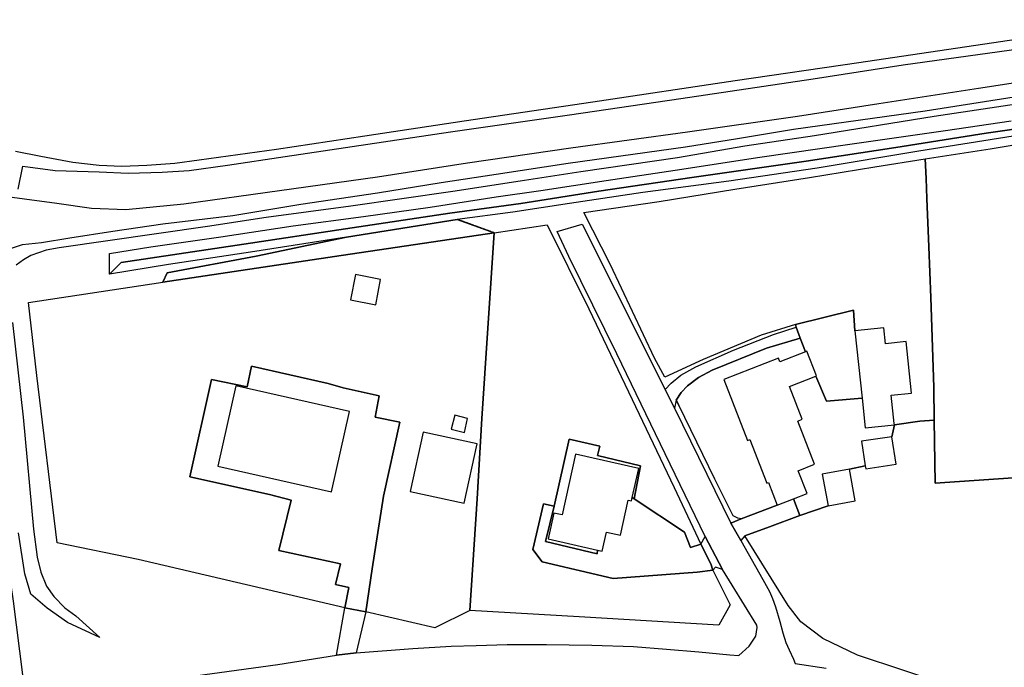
# Model space of a CAD drawing. Extents: x -26035517 to 31750492, y -9237385 to 8160032.
# Tile 33 of 256: x -24420780 to -24231477, y 4265117 to 4389543. Entities that reach past the tile are written whole.
import ezdxf

# ---------------------------------------------------------------- set-up
doc = ezdxf.new("R2010")
doc.units = 0
doc.linetypes.add('CULTSCH', pattern=[3, 2, -1])
doc.layers.add('T-25', color=7, linetype='CONTINUOUS')

msp = doc.modelspace()

# ---------------------------------------------------------------- linework, layer by layer
at = {"layer": 'T-25', "color": 9}
for points in [[(-24421608, 4364267, 837), (-24416715, 4363294, 870), (-24410540, 4362152, 870), (-24405514, 4361595, 870), (-24401112, 4361417, 870), (-24396367, 4361567, 870), (-24390959, 4361967, 870), (-24386295, 4362604, 870), (-24371427, 4364644, 902), (-24354452, 4367207, 882), (-24335323, 4370099, 882), (-24310590, 4373756, 870), (-24283193, 4377838, 870), (-24259452, 4381328, 874), (-24232196, 4385387, 890), (-24204122, 4389543, 840)], [(-24421084, 4356952, 3610), (-24420207, 4361424, 1194), (-24413947, 4360565, 1150), (-24405488, 4360301, 1085), (-24399894, 4360048, 1105), (-24393414, 4360237, 1141), (-24388185, 4360565, 1121), (-24380803, 4361603, 1121), (-24369726, 4363263, 1129), (-24337970, 4368000, 1109), (-24315073, 4371293, 1101), (-24293673, 4374410, 1162), (-24268240, 4378198, 1137), (-24250903, 4380865, 1129), (-24219919, 4385132, 1174)], [(-24220131, 4378838, 4316), (-24236422, 4376312, 4369), (-24255627, 4373392, 4433), (-24271268, 4370938, 4389), (-24292389, 4367939, 4385), (-24314836, 4364839, 4287), (-24334696, 4361978, 4267), (-24352016, 4359299, 4275), (-24370810, 4356664, 4275), (-24389239, 4354122, 4320), (-24400368, 4353017, 4373), (-24406980, 4353260, 4409), (-24413637, 4354204, 4393), (-24426115, 4355870, 4385)], [(-24422332, 4345667, 4551), (-24420264, 4346336, 4548), (-24416576, 4346711, 4415), (-24411120, 4347650, 4389), (-24402855, 4348916, 4421), (-24393251, 4350303, 4450), (-24379798, 4351911, 4385), (-24366715, 4354117, 4401), (-24352018, 4356248, 4364), (-24339740, 4358294, 4348), (-24329153, 4359839, 4356), (-24315340, 4361954, 4373), (-24292781, 4365090, 4519), (-24282769, 4366701, 4539), (-24271979, 4368519, 4482), (-24246689, 4372041, 4478), (-24225122, 4375436, 4377)], [(-24224858, 4373979, 3752), (-24244938, 4370937, 3842), (-24267940, 4367230, 3813), (-24281344, 4365222, 3890), (-24294341, 4362984, 3846), (-24312926, 4360301, 3696), (-24324533, 4358514, 3732), (-24337497, 4356549, 3801), (-24357146, 4353696, 3837), (-24373420, 4351536, 3777), (-24384658, 4349842, 3817), (-24403825, 4347078, 3837), (-24413178, 4345718, 3833), (-24415678, 4345277, 3852), (-24418612, 4344264, 3798), (-24420031, 4343378, 3810), (-24421459, 4342385, 3834)], [(-24225595, 4369071, 2941), (-24234958, 4367755, 2929), (-24252327, 4365009, 3006), (-24269544, 4362384, 2958), (-24291535, 4359246, 2885), (-24309459, 4356571, 2933), (-24324441, 4354254, 2897), (-24338072, 4352362, 2917), (-24358153, 4349341, 2852), (-24377686, 4346400, 2856), (-24401272, 4342892, 3047), (-24403496, 4340669, 3939), (-24403496, 4340669, 3939), (-24403487, 4344633, 3825), (-24395595, 4345892, 3882), (-24382084, 4347852, 3777), (-24368212, 4349911, 3813), (-24354702, 4351709, 3862), (-24341857, 4353499, 3785), (-24329155, 4355506, 3683), (-24320575, 4356720, 3651), (-24308036, 4358627, 3679), (-24294765, 4360617, 3805), (-24278464, 4363103, 3760), (-24261179, 4365646, 3760), (-24242790, 4368276, 3781), (-24230146, 4370110, 3696)], [(-24229759, 4367156, 3639), (-24247894, 4364269, 3760), (-24267426, 4361040, 3817), (-24284441, 4358532, 3793), (-24300952, 4356313, 3683), (-24315095, 4354218, 3647), (-24325981, 4352566, 3554), (-24336684, 4351187, 3659), (-24357916, 4347732, 3712), (-24376404, 4344847, 3821), (-24392196, 4342516, 3846), (-24403496, 4340669, 3939), (-24403496, 4340669, 3939), (-24401272, 4342892, 3047), (-24377686, 4346400, 2856), (-24358153, 4349341, 2852), (-24338072, 4352362, 2917), (-24324441, 4354254, 2897), (-24309459, 4356571, 2933), (-24291535, 4359246, 2885), (-24269544, 4362384, 2958), (-24252327, 4365009, 3006), (-24234958, 4367755, 2929), (-24225595, 4369071, 2941)], [(-24431766, 4360897, 6809), (-24434231, 4360551, 6902), (-24433178, 4352918, 6821), (-24432234, 4346931, 6764), (-24429917, 4330883, 6452), (-24427888, 4316786, 6067), (-24425379, 4300307, 5662), (-24422034, 4277826, 5183), (-24420210, 4263668, 5005), (-24419652, 4262539, 4985), (-24419095, 4262047, 4956), (-24418003, 4261248, 4948), (-24416962, 4260707, 4883), (-24415999, 4260374, 4879), (-24413780, 4259818, 4806), (-24412755, 4259844, 4737), (-24402822, 4261314, 4478), (-24387018, 4263450, 4069), (-24371138, 4265643, 3862), (-24359873, 4267464, 3943)], [(-24387018, 4263450, 4069), (-24371138, 4265643, 3862), (-24359873, 4267464, 3943), (-24356121, 4267868, 3971), (-24356121, 4267868, 3971), (-24345220, 4268700, 3939), (-24337842, 4269150, 3955), (-24333049, 4269330, 3947), (-24327074, 4269474, 3939), (-24319479, 4269474, 3983), (-24310807, 4269373, 3996), (-24302755, 4269129, 3947), (-24296436, 4268618, 3959), (-24290234, 4268069, 3959), (-24284257, 4267499, 3971), (-24282491, 4267370, 3943), (-24280509, 4269173, 3862), (-24279239, 4271113, 3837), (-24278991, 4272771, 3850), (-24279087, 4273225, 3854), (-24283818, 4280903, 3829), (-24285636, 4283911, 3833), (-24288987, 4290219, 3833), (-24295691, 4304153, 3752), (-24305954, 4325376, 3700), (-24315222, 4344052, 3663), (-24317418, 4348822, 3692), (-24312662, 4350270, 3606), (-24306324, 4337647, 3631), (-24296691, 4318467, 3687), (-24294899, 4314910, 3716), (-24284069, 4292839, 3639), (-24282123, 4289483, 3667), (-24277911, 4281974, 3667), (-24276604, 4279650, 3704), (-24276039, 4278363, 3720), (-24275486, 4276763, 3744), (-24274628, 4273906, 3801), (-24274063, 4271743, 3825), (-24273457, 4269857, 3862), (-24272862, 4268441, 3898), (-24272009, 4266663, 3951), (-24271678, 4265841, 3951), (-24265747, 4264977, 3939)], [(-24285636, 4283911, 3833), (-24287002, 4284354, 3866), (-24287486, 4283798, 3866), (-24290513, 4283420, 3894), (-24306672, 4282190, 4012), (-24320316, 4285353, 4020), (-24322113, 4287770, 4000), (-24320104, 4296520, 4036), (-24318029, 4296092, 4008), (-24315107, 4308922, 4048), (-24309255, 4307620, 4044), (-24309681, 4305785, 4056), (-24301396, 4303854, 4024), (-24302649, 4297517, 4020), (-24292979, 4291071, 3886), (-24291837, 4288108, 3902), (-24289804, 4288789, 3809), (-24288987, 4290219, 3833), (-24295691, 4304153, 3752), (-24305954, 4325376, 3700), (-24315222, 4344052, 3663), (-24317418, 4348822, 3692), (-24312662, 4350270, 3606), (-24306324, 4337647, 3631), (-24296691, 4318467, 3687)], [(-24357916, 4347732, 3712), (-24375305, 4344097, 3801), (-24392449, 4340898, 4036), (-24393247, 4339116, 4000)], [(-24260205, 4329737, 3732), (-24260460, 4333739, 3744), (-24271646, 4330991, 3833), (-24271487, 4330479, 3833)], [(-24422176, 4331397, 4004), (-24420137, 4313157, 4056), (-24418139, 4291626, 4032), (-24417450, 4286303, 4085), (-24416720, 4283387, 4105), (-24415655, 4280725, 4146), (-24414212, 4278712, 4125), (-24412093, 4276561, 4117), (-24409975, 4275010, 4158), (-24405404, 4270863, 4385), (-24411593, 4273709, 4693), (-24415485, 4276448, 4924), (-24418645, 4279156, 5155), (-24419812, 4283100, 5143), (-24421021, 4290970, 5346)], [(-24296691, 4318467, 3687), (-24295516, 4319677, 3740), (-24293667, 4321263, 3756), (-24290779, 4322861, 3732), (-24283552, 4326043, 3756), (-24275830, 4329052, 3785), (-24271487, 4330479, 3833), (-24270721, 4328376, 3833), (-24277168, 4326407, 3764), (-24287659, 4322175, 3756), (-24290271, 4320800, 3769), (-24292380, 4319211, 3744), (-24293603, 4317894, 3740), (-24294570, 4316454, 3736), (-24294899, 4314910, 3716), (-24284069, 4292839, 3639), (-24282123, 4289483, 3667), (-24277911, 4281974, 3667), (-24276604, 4279650, 3704), (-24276039, 4278363, 3720), (-24275486, 4276763, 3744), (-24274628, 4273906, 3801), (-24274063, 4271743, 3825), (-24273457, 4269857, 3862), (-24272862, 4268441, 3898), (-24272009, 4266663, 3951), (-24271678, 4265841, 3951), (-24265747, 4264977, 3939)], [(-24269730, 4325715, 3817), (-24270721, 4328376, 3833)], [(-24359873, 4267464, 3943), (-24358260, 4276551, 3979), (-24357522, 4280453, 3975), (-24360041, 4281009, 3971), (-24359072, 4285006, 4012), (-24370945, 4287550, 3979), (-24368593, 4297207, 4117), (-24372736, 4298292, 4369), (-24388099, 4301721, 4462), (-24383885, 4320416, 4409), (-24377059, 4319025, 4275), (-24376198, 4322997, 4304), (-24361498, 4319618, 4223), (-24358594, 4318781, 4125), (-24351654, 4317281, 4121), (-24352421, 4313204, 4166), (-24347725, 4312199, 4056), (-24350864, 4297968, 4113), (-24353013, 4284021, 4060), (-24354222, 4275750, 3971), (-24356121, 4267868, 3971)], [(-24267686, 4321078, 3846), (-24265650, 4316228, 3923), (-24258831, 4316858, 3850)], [(-24296691, 4318467, 3687), (-24294899, 4314910, 3716)], [(-24294570, 4316454, 3736), (-24294078, 4315456, 3740)], [(-24241876, 4261570, 3919), (-24259694, 4267445, 3829), (-24266366, 4270672, 3801), (-24270592, 4273847, 3744), (-24273058, 4277011, 3647), (-24281365, 4290367, 3655), (-24276593, 4292116, 3728), (-24270784, 4294286, 3801), (-24265346, 4296119, 3773), (-24260131, 4297078, 5569), (-24261260, 4303216, 3813), (-24261260, 4303216, 3813), (-24258207, 4303847, 3732), (-24258119, 4303257, 5508), (-24252271, 4304151, 5508), (-24253075, 4309429, 3740), (-24252599, 4311725, 3687), (-24247747, 4312419, 3671), (-24244959, 4312608, 3704), (-24244777, 4300475, 3736), (-24225113, 4301820, 3809)], [(-24247747, 4312419, 3671), (-24244959, 4312608, 3704)], [(-24253075, 4309429, 3740), (-24252599, 4311725, 3687)], [(-24261260, 4303216, 3813), (-24258207, 4303847, 3732)], [(-24303020, 4297753, 3979), (-24302649, 4297517, 4020)], [(-24309670, 4287636, 3963), (-24309766, 4286917, 4000), (-24319698, 4289319, 4012), (-24318029, 4296092, 4008)], [(-24275135, 4296268, 3846), (-24282073, 4293620, 3606), (-24284069, 4292839, 3639)], [(-24265346, 4296119, 3773), (-24270784, 4294286, 3801), (-24276593, 4292116, 3728), (-24281365, 4290367, 3655), (-24282123, 4289483, 3667)], [(-24285636, 4283911, 3833), (-24288987, 4290219, 3833)], [(-24241398, 4262864, 3546), (-24241564, 4262168, 3927), (-24241876, 4261570, 3919), (-24259694, 4267445, 3829), (-24266366, 4270672, 3801), (-24270592, 4273847, 3744), (-24273058, 4277011, 3647), (-24281365, 4290367, 3655)], [(-24287905, 4284993, 3858), (-24289804, 4288789, 3809)], [(-24359873, 4267464, 3943), (-24356121, 4267868, 3971), (-24345220, 4268700, 3939), (-24337842, 4269150, 3955), (-24333049, 4269330, 3947), (-24327074, 4269474, 3939), (-24319479, 4269474, 3983), (-24310807, 4269373, 3996), (-24302755, 4269129, 3947), (-24296436, 4268618, 3959), (-24290234, 4268069, 3959), (-24284257, 4267499, 3971), (-24282491, 4267370, 3943), (-24280509, 4269173, 3862), (-24279239, 4271113, 3837), (-24278991, 4272771, 3850), (-24279087, 4273225, 3854), (-24283818, 4280903, 3829), (-24285636, 4283911, 3833)], [(-24422034, 4277826, 5183), (-24420210, 4263668, 5005), (-24420210, 4263668, 5005), (-24417740, 4248433, 4960), (-24415505, 4234065, 4936), (-24412876, 4216264, 4969), (-24410087, 4197375, 4985), (-24408751, 4188411, 4985), (-24406348, 4173218, 4981), (-24404606, 4163560, 4977), (-24401783, 4152004, 4993), (-24401258, 4150314, 5009), (-24400522, 4147748, 5033), (-24399149, 4142677, 4974), (-24397781, 4137379, 4953), (-24396319, 4131183, 4983), (-24395318, 4126535, 4989), (-24394135, 4120843, 4998), (-24391989, 4107733, 4986), (-24388204, 4086116, 4995), (-24387341, 4082116, 4983), (-24386751, 4079601, 4965)], [(-24354222, 4275750, 3971), (-24358260, 4276551, 3979)]]:
    msp.add_polyline3d(points, dxfattribs=at)
for points in [[(-24246701, 4362805, 3736), (-24234207, 4364743, 3578), (-24226168, 4366072, 3517), (-24226196, 4362874, 3363), (-24225920, 4351865, 3274), (-24225606, 4335899, 3290), (-24225362, 4320714, 3586), (-24225113, 4301820, 3809), (-24244777, 4300475, 3736), (-24244959, 4312608, 3704), (-24245052, 4318918, 3687), (-24245624, 4336139, 3497), (-24245984, 4345919, 3290), (-24246348, 4355220, 3286), (-24246507, 4359048, 3298), (-24246701, 4362805, 3736)], [(-24260205, 4329737, 3732), (-24260460, 4333739, 3744), (-24271646, 4330991, 3833), (-24278210, 4328920, 3785), (-24289349, 4324276, 3760), (-24296770, 4320854, 3704), (-24298737, 4324537, 3704), (-24307203, 4342464, 3696), (-24312328, 4352475, 3716), (-24297859, 4354637, 3748), (-24283318, 4357013, 3785), (-24268909, 4359229, 3773), (-24256343, 4361291, 3748), (-24246701, 4362805, 3736), (-24246507, 4359048, 3298), (-24246348, 4355220, 3286), (-24245984, 4345919, 3290), (-24245624, 4336139, 3497), (-24245052, 4318918, 3687), (-24244959, 4312608, 3704), (-24247747, 4312419, 3671), (-24252599, 4311725, 3687), (-24252625, 4311960, 3789), (-24253204, 4317375, 6128), (-24249310, 4317791, 5427), (-24250374, 4327718, 5435), (-24254339, 4327292, 6152), (-24254665, 4330330, 6092), (-24260205, 4329737, 3732)], [(-24357916, 4347732, 3712), (-24336684, 4351187, 3659), (-24329536, 4348588, 3554), (-24360252, 4344015, 3821), (-24393247, 4339116, 4000), (-24392449, 4340898, 4036), (-24375305, 4344097, 3801), (-24357916, 4347732, 3712)], [(-24354222, 4275750, 3971), (-24353013, 4284021, 4060), (-24350864, 4297968, 4113), (-24347725, 4312199, 4056), (-24352421, 4313204, 4166), (-24351654, 4317281, 4121), (-24358594, 4318781, 4125), (-24361498, 4319618, 4223), (-24376198, 4322997, 4304), (-24377059, 4319025, 4275), (-24383885, 4320416, 4409), (-24388099, 4301721, 4462), (-24372736, 4298292, 4369), (-24368593, 4297207, 4117), (-24370945, 4287550, 3979), (-24359072, 4285006, 4012), (-24360041, 4281009, 3971), (-24357522, 4280453, 3975), (-24358260, 4276551, 3979), (-24398026, 4285803, 3894), (-24413578, 4289004, 3910), (-24417486, 4321209, 3919), (-24419105, 4335189, 3846), (-24393247, 4339116, 4000), (-24360252, 4344015, 3821), (-24329536, 4348588, 3554), (-24331913, 4312895, 3663), (-24332841, 4297490, 3683), (-24334206, 4276046, 3890), (-24340947, 4272685, 3813), (-24354222, 4275750, 3971)], [(-24329536, 4348588, 3554), (-24319343, 4350129, 3700), (-24311344, 4333969, 3635), (-24303758, 4318059, 3631), (-24294932, 4299653, 3813), (-24289804, 4288789, 3809), (-24291837, 4288108, 3902), (-24292979, 4291071, 3886), (-24302649, 4297517, 4020), (-24301396, 4303854, 4024), (-24309681, 4305785, 4056), (-24309255, 4307620, 4044), (-24315107, 4308922, 4048), (-24318029, 4296092, 4008), (-24320104, 4296520, 4036), (-24322113, 4287770, 4000), (-24320316, 4285353, 4020), (-24306672, 4282190, 4012), (-24290513, 4283420, 3894), (-24287486, 4283798, 3866), (-24284154, 4277092, 3923), (-24286337, 4273194, 3923), (-24313232, 4274783, 3943), (-24334206, 4276046, 3890), (-24332841, 4297490, 3683), (-24331913, 4312895, 3663), (-24329536, 4348588, 3554)], [(-24269730, 4325715, 3817), (-24270721, 4328376, 3833), (-24271487, 4330479, 3833), (-24271646, 4330991, 3833), (-24260460, 4333739, 3744), (-24260205, 4329737, 3732), (-24258831, 4316858, 3850), (-24265650, 4316228, 3923), (-24267686, 4321078, 3846), (-24267582, 4321116, 6813), (-24269425, 4325837, 6740), (-24269730, 4325715, 3817)], [(-24296691, 4318467, 3687), (-24295516, 4319677, 3740), (-24293667, 4321263, 3756), (-24290779, 4322861, 3732), (-24283552, 4326043, 3756), (-24275830, 4329052, 3785), (-24271487, 4330479, 3833), (-24270721, 4328376, 3833), (-24277168, 4326407, 3764), (-24287659, 4322175, 3756), (-24290271, 4320800, 3769), (-24292380, 4319211, 3744), (-24293603, 4317894, 3740), (-24294570, 4316454, 3736), (-24294899, 4314910, 3716), (-24296691, 4318467, 3687)], [(-24275135, 4296268, 3846), (-24282073, 4293620, 3606), (-24282696, 4293776, 3675), (-24283607, 4294217, 3639), (-24287155, 4301247, 3610), (-24294078, 4315456, 3740), (-24294570, 4316454, 3736), (-24293603, 4317894, 3740), (-24292380, 4319211, 3744), (-24290271, 4320800, 3769), (-24287659, 4322175, 3756), (-24277168, 4326407, 3764), (-24270721, 4328376, 3833), (-24269730, 4325715, 3817), (-24274606, 4323815, 6850), (-24274883, 4324529, 6833), (-24285396, 4320432, 6955), (-24280822, 4308693, 6955), (-24280404, 4308855, 7385), (-24277157, 4300515, 7405), (-24276839, 4300640, 7397), (-24275135, 4296268, 3846)], [(-24354222, 4275750, 3971), (-24358260, 4276551, 3979), (-24357522, 4280453, 3975), (-24360041, 4281009, 3971), (-24359072, 4285006, 4012), (-24370945, 4287550, 3979), (-24368593, 4297207, 4117), (-24372736, 4298292, 4369), (-24388099, 4301721, 4462), (-24383885, 4320416, 4409), (-24377059, 4319025, 4275), (-24376198, 4322997, 4304), (-24361498, 4319618, 4223), (-24358594, 4318781, 4125), (-24351654, 4317281, 4121), (-24352421, 4313204, 4166), (-24347725, 4312199, 4056), (-24350864, 4297968, 4113), (-24353013, 4284021, 4060), (-24354222, 4275750, 3971)], [(-24267686, 4321078, 3846), (-24265650, 4316228, 3923), (-24258831, 4316858, 3850), (-24258217, 4311122, 6096), (-24252599, 4311725, 3687), (-24253075, 4309429, 3740), (-24258920, 4308538, 5524), (-24258207, 4303847, 3732), (-24261260, 4303216, 3813), (-24266478, 4302254, 5516), (-24265346, 4296119, 3773), (-24270784, 4294286, 3801), (-24271985, 4297498, 3914), (-24269405, 4298502, 7279), (-24271113, 4302886, 7283), (-24267951, 4304116, 7381), (-24271196, 4312433, 7442), (-24270321, 4312772, 6870), (-24272784, 4319088, 6817), (-24267686, 4321078, 3846)], [(-24382681, 4303732, 7851), (-24360827, 4298832, 7855), (-24357366, 4314286, 7746), (-24379215, 4319187, 7746), (-24382681, 4303732, 7851)], [(-24334653, 4312910, 5607), (-24337125, 4313534, 5547), (-24337797, 4310873, 5463), (-24335279, 4310204, 5463), (-24334653, 4312910, 5607)], [(-24332836, 4308063, 7620), (-24343218, 4310320, 7624), (-24345703, 4298906, 7620), (-24335317, 4296653, 7620), (-24332836, 4308063, 7620)], [(-24309670, 4287636, 3963), (-24309766, 4286917, 4000), (-24319698, 4289319, 4012), (-24318029, 4296092, 4008), (-24315107, 4308922, 4048), (-24309255, 4307620, 4044), (-24309681, 4305785, 4056), (-24301396, 4303854, 4024), (-24302649, 4297517, 4020), (-24303020, 4297753, 3979), (-24301771, 4303312, 6769), (-24313892, 4306045, 6785), (-24316513, 4294395, 6785), (-24318067, 4294742, 5240), (-24319184, 4289776, 5240), (-24309670, 4287636, 3963)], [(-24309670, 4287636, 3963), (-24308778, 4287436, 7008), (-24307957, 4291088, 6943), (-24305299, 4290489, 8329), (-24303784, 4297240, 7705), (-24303168, 4297101, 6769), (-24303020, 4297753, 3979), (-24302649, 4297517, 4020), (-24292979, 4291071, 3886), (-24291837, 4288108, 3902), (-24289804, 4288789, 3809), (-24287905, 4284993, 3858), (-24287486, 4283798, 3866), (-24290513, 4283420, 3894), (-24306672, 4282190, 4012), (-24320316, 4285353, 4020), (-24322113, 4287770, 4000), (-24320104, 4296520, 4036), (-24318029, 4296092, 4008), (-24319698, 4289319, 4012), (-24309766, 4286917, 4000), (-24309670, 4287636, 3963)], [(-24275135, 4296268, 3846), (-24271985, 4297498, 3914), (-24270784, 4294286, 3801), (-24276593, 4292116, 3728), (-24281365, 4290367, 3655), (-24282123, 4289483, 3667), (-24284069, 4292839, 3639), (-24282073, 4293620, 3606), (-24275135, 4296268, 3846)], [(-24285636, 4283911, 3833), (-24287002, 4284354, 3866), (-24287486, 4283798, 3866), (-24287905, 4284993, 3858), (-24289804, 4288789, 3809), (-24288987, 4290219, 3833), (-24285636, 4283911, 3833)], [(-24354222, 4275750, 3971), (-24356121, 4267868, 3971), (-24359873, 4267464, 3943), (-24358260, 4276551, 3979), (-24354222, 4275750, 3971)]]:
    msp.add_polyline3d(points, close=True, dxfattribs=at)
at = {"layer": 'T-25', "linetype": 'CULTSCH'}
msp.add_polyline3d([(-24329536, 4348588, 3554), (-24336684, 4351187, 3659)], dxfattribs=at)
at = {"layer": 'T-25'}
msp.add_polyline3d([(-24352338, 4334782, 6347), (-24351388, 4339613, 6347), (-24356225, 4340565, 6347), (-24357178, 4335733, 6347), (-24352338, 4334782, 6347)], close=True, dxfattribs=at)

doc.saveas('drawing.dxf')
